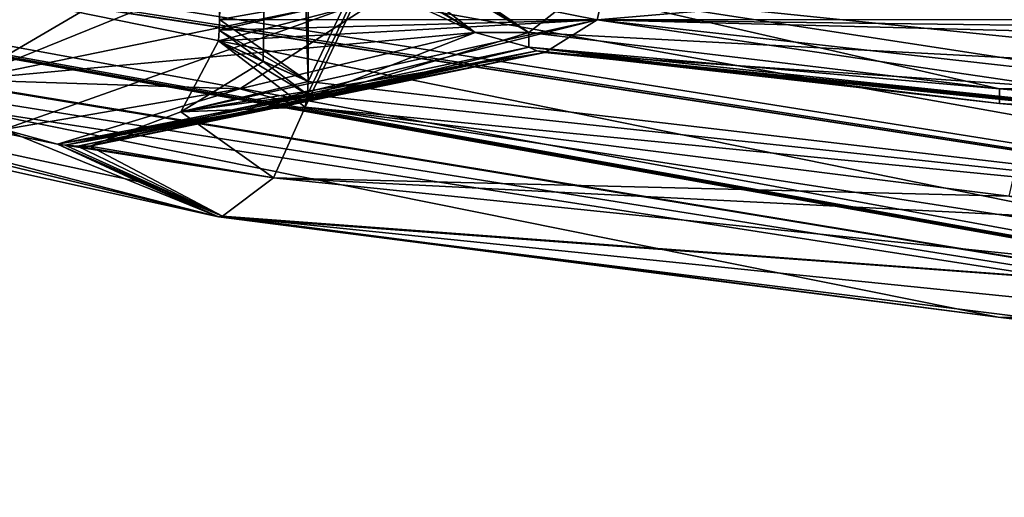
# Model space of a CAD drawing. Header units: millimetres. Extents: x -155 to 35, y -48 to 35.
# Tile 50 of 256: x -121.992 to -121.191, y -47.894 to -47.506. Entities that reach past the tile are written whole.
import ezdxf

# ---------------------------------------------------------------- set-up
doc = ezdxf.new("R2010")
doc.units = ezdxf.units.MM
doc.header["$LTSCALE"] = 65.185185
for name, color, linetype in [('1033', 7, 'CONTINUOUS'), ('1045', 7, 'CONTINUOUS'), ('1275', 7, 'CONTINUOUS'), ('1290', 7, 'CONTINUOUS'), ('1433', 7, 'CONTINUOUS'), ('1514', 7, 'CONTINUOUS'), ('1556', 7, 'CONTINUOUS'), ('1726', 7, 'CONTINUOUS'), ('230', 7, 'CONTINUOUS'), ('277', 7, 'CONTINUOUS'), ('363', 7, 'CONTINUOUS'), ('364', 7, 'CONTINUOUS'), ('380', 7, 'CONTINUOUS'), ('404', 7, 'CONTINUOUS'), ('425', 7, 'CONTINUOUS'), ('427', 7, 'CONTINUOUS'), ('485', 7, 'CONTINUOUS'), ('489', 7, 'CONTINUOUS'), ('491', 7, 'CONTINUOUS'), ('497', 7, 'CONTINUOUS'), ('699', 7, 'CONTINUOUS'), ('763', 7, 'CONTINUOUS'), ('796', 7, 'CONTINUOUS'), ('802', 7, 'CONTINUOUS'), ('960', 7, 'CONTINUOUS'), ('986', 7, 'CONTINUOUS')]:
    doc.layers.add(name, color=color, linetype=linetype)

msp = doc.modelspace()

# ---------------------------------------------------------------- linework, layer by layer
at = {"layer": '1033', "color": 7, "linetype": 'CONTINUOUS', "true_color": 0xe0f2ff}
for points in [[(-121.75936, -47.57675, 243.07424), (-121.86056, -47.5805, 242.93733), (-121.82988, -47.52273, 242.94773), (-121.75936, -47.57675, 243.07424)], [(-121.75936, -47.57675, 243.07424), (-121.82988, -47.52273, 242.94773), (-121.75748, -47.56644, 243.07424), (-121.75936, -47.57675, 243.07424)], [(-121.75748, -47.56644, 243.07424), (-121.82988, -47.52273, 242.94773), (-121.79339, -47.53946, 243.01094), (-121.75748, -47.56644, 243.07424)], [(-121.75684, -47.55574, 243.07424), (-121.75748, -47.56644, 243.07424), (-121.79339, -47.53946, 243.01094), (-121.75684, -47.55574, 243.07424)], [(-121.78513, -47.63403, 243.09462), (-121.93446, -47.6084, 242.9319), (-121.86056, -47.5805, 242.93733), (-121.78513, -47.63403, 243.09462)], [(-121.75936, -47.57675, 243.07424), (-121.78513, -47.63403, 243.09462), (-121.86056, -47.5805, 242.93733), (-121.75936, -47.57675, 243.07424)], [(-121.82982, -47.66589, 243.1589), (-121.8954, -47.63703, 243.04531), (-121.96082, -47.6067, 242.93201), (-121.82982, -47.66589, 243.1589)], [(-121.82657, -47.66538, 243.15345), (-121.82982, -47.66589, 243.1589), (-121.96082, -47.6067, 242.93201), (-121.82657, -47.66538, 243.15345)], [(-121.82657, -47.66538, 243.15345), (-121.96082, -47.6067, 242.93201), (-121.95449, -47.60758, 242.9319), (-121.82657, -47.66538, 243.15345)], [(-121.82657, -47.66538, 243.15345), (-121.95449, -47.60758, 242.9319), (-121.94446, -47.60837, 242.93183), (-121.82657, -47.66538, 243.15345)], [(-121.93446, -47.6084, 242.9319), (-121.82657, -47.66538, 243.15345), (-121.94446, -47.60837, 242.93183), (-121.93446, -47.6084, 242.9319)], [(-121.78513, -47.63403, 243.09462), (-121.82657, -47.66538, 243.15345), (-121.93446, -47.6084, 242.9319), (-121.78513, -47.63403, 243.09462)]]:
    msp.add_3dface(points, dxfattribs=at)
at = {"layer": '1045', "color": 7, "linetype": 'CONTINUOUS', "true_color": 0xe0f2ff}
msp.add_3dface([(-121.81377, -47.4023, 241.90888), (-121.62105, -47.51587, 242.24268), (-121.69105, -47.48347, 242.24979), (-121.81377, -47.4023, 241.90888)], dxfattribs=at)
at = {"layer": '1275', "color": 7, "linetype": 'CONTINUOUS', "true_color": 0xe0f2ff}
for points in [[(-121.82901, -47.5054, 247.05076), (-121.82923, -47.51412, 247.05114), (-121.75684, -45.15, 246.92576), (-121.82901, -47.5054, 247.05076)], [(-121.82923, -47.51412, 247.05114), (-121.79339, -47.53946, 246.98906), (-121.75684, -45.15, 246.92576), (-121.82923, -47.51412, 247.05114)], [(-121.79339, -47.53946, 246.98906), (-121.75684, -47.55574, 246.92576), (-121.75684, -45.15, 246.92576), (-121.79339, -47.53946, 246.98906)], [(-121.82923, -47.51412, 247.05114), (-121.82988, -47.52273, 247.05227), (-121.79339, -47.53946, 246.98906), (-121.82923, -47.51412, 247.05114)]]:
    msp.add_3dface(points, dxfattribs=at)
at = {"layer": '1290', "color": 7, "linetype": 'CONTINUOUS', "true_color": 0xe0f2ff}
for points in [[(-121.60754, -45.45594, 243.95), (-120, -47.7943, 243.95), (-121.60754, -45.15, 243.95), (-121.60754, -45.45594, 243.95)], [(-120, -47.7943, 243.95), (-120.75056, -45.36801, 243.95), (-121.60754, -45.15, 243.95), (-120, -47.7943, 243.95)], [(-121.60754, -45.45594, 243.95), (-121.72969, -45.54836, 243.95), (-120, -47.7943, 243.95), (-121.60754, -45.45594, 243.95)], [(-121.72969, -45.54836, 243.95), (-121.83737, -45.58973, 243.95), (-120, -47.7943, 243.95), (-121.72969, -45.54836, 243.95)], [(-120, -47.7943, 243.95), (-121.83737, -45.58973, 243.95), (-122.98296, -45.82187, 243.95), (-120, -47.7943, 243.95)], [(-124.10094, -46.16301, 243.95), (-120, -47.7943, 243.95), (-122.98296, -45.82187, 243.95), (-124.10094, -46.16301, 243.95)], [(-124.10094, -47.0617, 243.95), (-120, -47.7943, 243.95), (-124.10094, -46.16301, 243.95), (-124.10094, -47.0617, 243.95)]]:
    msp.add_3dface(points, dxfattribs=at)
at = {"layer": '1433', "color": 7, "linetype": 'CONTINUOUS', "true_color": 0xe0f2ff}
for points in [[(-121.75936, -47.57675, 246.92576), (-121.18666, -47.64908, 246.92576), (-120.61118, -45.15, 246.92576), (-121.75936, -47.57675, 246.92576)], [(-121.75748, -47.56644, 246.92576), (-121.75936, -47.57675, 246.92576), (-120.61118, -45.15, 246.92576), (-121.75748, -47.56644, 246.92576)], [(-121.75684, -47.55574, 246.92576), (-121.75748, -47.56644, 246.92576), (-120.61118, -45.15, 246.92576), (-121.75684, -47.55574, 246.92576)], [(-121.75684, -47.55574, 246.92576), (-120.61118, -45.15, 246.92576), (-121.75684, -45.15, 246.92576), (-121.75684, -47.55574, 246.92576)]]:
    msp.add_3dface(points, dxfattribs=at)
at = {"layer": '1514', "color": 7, "linetype": 'CONTINUOUS', "true_color": 0xe0f2ff}
msp.add_3dface([(-124.10094, -47.0617, 246.05), (-120, -45.45, 246.05), (-120, -47.7943, 246.05), (-124.10094, -47.0617, 246.05)], dxfattribs=at)
at = {"layer": '1556', "color": 7, "linetype": 'CONTINUOUS', "true_color": 0xe0f2ff}
for points in [[(-120.61118, -47.68952, 243.07424), (-121.75684, -47.55574, 243.07424), (-121.75684, -45.15, 243.07424), (-120.61118, -47.68952, 243.07424)], [(-120.61118, -47.68952, 243.07424), (-121.75684, -45.15, 243.07424), (-120.61118, -45.15, 243.07424), (-120.61118, -47.68952, 243.07424)], [(-120.61118, -47.68952, 243.07424), (-121.75748, -47.56644, 243.07424), (-121.75684, -47.55574, 243.07424), (-120.61118, -47.68952, 243.07424)], [(-120.61118, -47.68952, 243.07424), (-121.75936, -47.57675, 243.07424), (-121.75748, -47.56644, 243.07424), (-120.61118, -47.68952, 243.07424)], [(-120.61118, -47.68952, 243.07424), (-121.18666, -47.64908, 243.07424), (-121.75936, -47.57675, 243.07424), (-120.61118, -47.68952, 243.07424)]]:
    msp.add_3dface(points, dxfattribs=at)
at = {"layer": '1726', "color": 7, "linetype": 'CONTINUOUS', "true_color": 0xe0f2ff}
for points in [[(-121.75684, -47.55574, 243.07424), (-121.82901, -47.5054, 242.94924), (-121.82901, -45.15, 242.94924), (-121.75684, -47.55574, 243.07424)], [(-121.75684, -47.55574, 243.07424), (-121.82901, -45.15, 242.94924), (-121.75684, -45.15, 243.07424), (-121.75684, -47.55574, 243.07424)], [(-121.82923, -47.51412, 242.94886), (-121.82901, -47.5054, 242.94924), (-121.75684, -47.55574, 243.07424), (-121.82923, -47.51412, 242.94886)], [(-121.82988, -47.52273, 242.94773), (-121.82923, -47.51412, 242.94886), (-121.75684, -47.55574, 243.07424), (-121.82988, -47.52273, 242.94773)], [(-121.82988, -47.52273, 242.94773), (-121.75684, -47.55574, 243.07424), (-121.79339, -47.53946, 243.01094), (-121.82988, -47.52273, 242.94773)]]:
    msp.add_3dface(points, dxfattribs=at)
at = {"layer": '230', "color": 7, "linetype": 'CONTINUOUS', "true_color": 0xe0f2ff}
for points in [[(-124.12848, -47.13631, 243.91062), (-120, -47.89383, 243.84034), (-124.10094, -47.0617, 243.95), (-124.12848, -47.13631, 243.91062)], [(-124.10094, -47.0617, 243.95), (-120, -47.89383, 243.84034), (-120, -47.7943, 243.95), (-124.10094, -47.0617, 243.95)], [(-124.1339, -47.151, 243.88064), (-120, -47.89383, 243.84034), (-124.12848, -47.13631, 243.91062), (-124.1339, -47.151, 243.88064)], [(-124.13556, -47.15551, 243.85), (-120, -47.89383, 243.84034), (-124.1339, -47.151, 243.88064), (-124.13556, -47.15551, 243.85)], [(-124.1354, -47.15507, 243.84034), (-120, -47.89383, 243.84034), (-124.13556, -47.15551, 243.85), (-124.1354, -47.15507, 243.84034)]]:
    msp.add_3dface(points, dxfattribs=at)
at = {"layer": '277', "color": 7, "linetype": 'CONTINUOUS', "true_color": 0xe0f2ff}
for points in [[(-124.07221, -47.16635, 246.26911), (-124.1354, -47.15507, 246.15966), (-120, -47.89383, 246.15966), (-124.07221, -47.16635, 246.26911)], [(-124.00896, -47.1762, 246.37866), (-124.07221, -47.16635, 246.26911), (-120, -47.89383, 246.15966), (-124.00896, -47.1762, 246.37866)], [(-124.00896, -47.1762, 246.37866), (-120, -47.89383, 246.15966), (-123.58755, -47.2522, 246.8411), (-124.00896, -47.1762, 246.37866)], [(-123.58755, -47.2522, 246.8411), (-120, -47.89383, 246.15966), (-122.946, -47.43614, 246.8411), (-123.58755, -47.2522, 246.8411)], [(-121.81377, -47.4023, 248.09112), (-121.62105, -47.51587, 247.75732), (-121.77011, -47.4023, 248.11633), (-121.81377, -47.4023, 248.09112)], [(-121.62105, -47.51587, 247.75732), (-121.57739, -47.51587, 247.78253), (-121.77011, -47.4023, 248.11633), (-121.62105, -47.51587, 247.75732)], [(-122.946, -47.43614, 246.8411), (-120, -47.89383, 246.15966), (-122.88049, -47.43401, 246.95457), (-122.946, -47.43614, 246.8411)], [(-120, -47.89383, 246.15966), (-122.81501, -47.43038, 247.06799), (-122.88049, -47.43401, 246.95457), (-120, -47.89383, 246.15966)], [(-120, -47.89383, 246.15966), (-122.77134, -47.43643, 247.0932), (-122.81501, -47.43038, 247.06799), (-120, -47.89383, 246.15966)], [(-122.77134, -47.43643, 247.0932), (-120, -47.89383, 246.15966), (-121.82982, -47.66589, 246.8411), (-122.77134, -47.43643, 247.0932)], [(-122.38922, -47.52195, 247.0932), (-122.77134, -47.43643, 247.0932), (-121.82982, -47.66589, 246.8411), (-122.38922, -47.52195, 247.0932)], [(-121.62105, -47.51587, 247.75732), (-121.81244, -47.56165, 247.42582), (-121.76878, -47.57362, 247.40061), (-121.62105, -47.51587, 247.75732)], [(-121.57739, -47.52788, 247.73211), (-121.62105, -47.51587, 247.75732), (-121.76878, -47.57362, 247.40061), (-121.57739, -47.52788, 247.73211)], [(-121.57739, -47.51587, 247.78253), (-121.62105, -47.51587, 247.75732), (-121.57739, -47.52788, 247.73211), (-121.57739, -47.51587, 247.78253)], [(-121.19461, -47.56165, 247.78253), (-121.57739, -47.51587, 247.78253), (-121.57739, -47.52788, 247.73211), (-121.19461, -47.56165, 247.78253)], [(-122.00448, -47.59477, 247.0932), (-122.38922, -47.52195, 247.0932), (-121.82982, -47.66589, 246.8411), (-122.00448, -47.59477, 247.0932)], [(-121.19461, -47.57362, 247.73211), (-121.19461, -47.56165, 247.78253), (-121.57739, -47.52788, 247.73211), (-121.19461, -47.57362, 247.73211)], [(-121.81244, -47.56165, 247.42582), (-122.00448, -47.59477, 247.0932), (-121.96082, -47.6067, 247.06799), (-121.81244, -47.56165, 247.42582)], [(-121.76878, -47.57362, 247.40061), (-121.81244, -47.56165, 247.42582), (-121.96082, -47.6067, 247.06799), (-121.76878, -47.57362, 247.40061)], [(-120.81053, -47.59477, 247.78253), (-121.19461, -47.56165, 247.78253), (-121.19461, -47.57362, 247.73211), (-120.81053, -47.59477, 247.78253)], [(-120.81053, -47.6067, 247.73211), (-120.81053, -47.59477, 247.78253), (-121.19461, -47.57362, 247.73211), (-120.81053, -47.6067, 247.73211)], [(-121.96082, -47.6067, 247.06799), (-122.00448, -47.59477, 247.0932), (-121.82982, -47.66589, 246.8411), (-121.96082, -47.6067, 247.06799)], [(-121.8954, -47.63703, 246.95469), (-121.96082, -47.6067, 247.06799), (-121.82982, -47.66589, 246.8411), (-121.8954, -47.63703, 246.95469)], [(-121.82982, -47.66589, 246.8411), (-120, -47.89383, 246.15966), (-121.19569, -47.74749, 246.8411), (-121.82982, -47.66589, 246.8411)], [(-121.19569, -47.74749, 246.8411), (-120, -47.89383, 246.15966), (-120.55809, -47.79478, 246.8411), (-121.19569, -47.74749, 246.8411)]]:
    msp.add_3dface(points, dxfattribs=at)
at = {"layer": '363', "color": 7, "linetype": 'CONTINUOUS', "true_color": 0xe0f2ff}
for points in [[(-124.1287, -47.1369, 246.09022), (-124.10094, -47.0617, 246.05), (-120, -47.7943, 246.05), (-124.1287, -47.1369, 246.09022)], [(-124.13395, -47.15121, 246.12005), (-124.1287, -47.1369, 246.09022), (-120, -47.7943, 246.05), (-124.13395, -47.15121, 246.12005)], [(-124.13556, -47.15551, 246.15), (-124.13395, -47.15121, 246.12005), (-120, -47.7943, 246.05), (-124.13556, -47.15551, 246.15)], [(-124.1354, -47.15507, 246.15966), (-124.13556, -47.15551, 246.15), (-120, -47.7943, 246.05), (-124.1354, -47.15507, 246.15966)], [(-120, -47.89383, 246.15966), (-124.1354, -47.15507, 246.15966), (-120, -47.7943, 246.05), (-120, -47.89383, 246.15966)]]:
    msp.add_3dface(points, dxfattribs=at)
at = {"layer": '364', "color": 7, "linetype": 'CONTINUOUS', "true_color": 0xe0f2ff}
for points in [[(-120, -47.89383, 243.84034), (-124.1354, -47.15507, 243.84034), (-120.55809, -47.79478, 243.1589), (-120, -47.89383, 243.84034)], [(-120.55809, -47.79478, 243.1589), (-124.1354, -47.15507, 243.84034), (-121.19569, -47.74749, 243.1589), (-120.55809, -47.79478, 243.1589)], [(-121.19569, -47.74749, 243.1589), (-124.1354, -47.15507, 243.84034), (-121.82982, -47.66589, 243.1589), (-121.19569, -47.74749, 243.1589)], [(-121.82982, -47.66589, 243.1589), (-124.1354, -47.15507, 243.84034), (-121.8954, -47.63703, 243.04531), (-121.82982, -47.66589, 243.1589)], [(-121.8954, -47.63703, 243.04531), (-124.1354, -47.15507, 243.84034), (-121.96082, -47.6067, 242.93201), (-121.8954, -47.63703, 243.04531)], [(-121.96082, -47.6067, 242.93201), (-124.1354, -47.15507, 243.84034), (-122.00448, -47.59477, 242.9068), (-121.96082, -47.6067, 242.93201)], [(-121.81377, -47.4023, 241.90888), (-121.77011, -47.4023, 241.88367), (-121.62105, -47.51587, 242.24268), (-121.81377, -47.4023, 241.90888)], [(-121.77011, -47.4023, 241.88367), (-121.57739, -47.51587, 242.21747), (-121.62105, -47.51587, 242.24268), (-121.77011, -47.4023, 241.88367)], [(-121.62105, -47.51587, 242.24268), (-121.76878, -47.57362, 242.59939), (-121.81244, -47.56165, 242.57418), (-121.62105, -47.51587, 242.24268)], [(-121.57739, -47.52788, 242.26789), (-121.76878, -47.57362, 242.59939), (-121.57739, -47.51587, 242.21747), (-121.57739, -47.52788, 242.26789)], [(-121.57739, -47.51587, 242.21747), (-121.76878, -47.57362, 242.59939), (-121.62105, -47.51587, 242.24268), (-121.57739, -47.51587, 242.21747)], [(-121.19461, -47.56165, 242.21747), (-121.57739, -47.52788, 242.26789), (-121.57739, -47.51587, 242.21747), (-121.19461, -47.56165, 242.21747)], [(-121.19461, -47.57362, 242.26789), (-121.57739, -47.52788, 242.26789), (-121.19461, -47.56165, 242.21747), (-121.19461, -47.57362, 242.26789)], [(-121.96082, -47.6067, 242.93201), (-122.00448, -47.59477, 242.9068), (-121.81244, -47.56165, 242.57418), (-121.96082, -47.6067, 242.93201)], [(-121.76878, -47.57362, 242.59939), (-121.96082, -47.6067, 242.93201), (-121.81244, -47.56165, 242.57418), (-121.76878, -47.57362, 242.59939)], [(-120.81053, -47.59477, 242.21747), (-121.19461, -47.57362, 242.26789), (-121.19461, -47.56165, 242.21747), (-120.81053, -47.59477, 242.21747)], [(-120.81053, -47.6067, 242.26789), (-121.19461, -47.57362, 242.26789), (-120.81053, -47.59477, 242.21747), (-120.81053, -47.6067, 242.26789)]]:
    msp.add_3dface(points, dxfattribs=at)
at = {"layer": '380', "color": 7, "linetype": 'CONTINUOUS', "true_color": 0xe0f2ff}
for points in [[(-121.50651, -47.43912, 247.60935), (-121.52191, -47.50568, 247.63603), (-121.66752, -47.47677, 247.33045), (-121.50651, -47.43912, 247.60935)], [(-121.66752, -47.47677, 247.33045), (-121.52191, -47.50568, 247.63603), (-121.82901, -47.5054, 247.05076), (-121.66752, -47.47677, 247.33045)], [(-121.52191, -47.50568, 247.63603), (-121.56424, -47.53232, 247.70935), (-121.86056, -47.5805, 247.06267), (-121.52191, -47.50568, 247.63603)], [(-121.82988, -47.52273, 247.05227), (-121.52191, -47.50568, 247.63603), (-121.86056, -47.5805, 247.06267), (-121.82988, -47.52273, 247.05227)], [(-121.82923, -47.51412, 247.05114), (-121.52191, -47.50568, 247.63603), (-121.82988, -47.52273, 247.05227), (-121.82923, -47.51412, 247.05114)], [(-121.82901, -47.5054, 247.05076), (-121.52191, -47.50568, 247.63603), (-121.82923, -47.51412, 247.05114), (-121.82901, -47.5054, 247.05076)], [(-121.57739, -47.52788, 247.73211), (-121.76878, -47.57362, 247.40061), (-121.95449, -47.60758, 247.0681), (-121.57739, -47.52788, 247.73211)], [(-121.57739, -47.52788, 247.73211), (-121.95449, -47.60758, 247.0681), (-121.57084, -47.53076, 247.72078), (-121.57739, -47.52788, 247.73211)], [(-121.95449, -47.60758, 247.0681), (-121.94446, -47.60837, 247.06817), (-121.57084, -47.53076, 247.72078), (-121.95449, -47.60758, 247.0681)], [(-121.94446, -47.60837, 247.06817), (-121.93446, -47.6084, 247.0681), (-121.57084, -47.53076, 247.72078), (-121.94446, -47.60837, 247.06817)], [(-121.93446, -47.6084, 247.0681), (-121.56424, -47.53232, 247.70935), (-121.57084, -47.53076, 247.72078), (-121.93446, -47.6084, 247.0681)], [(-121.86056, -47.5805, 247.06267), (-121.56424, -47.53232, 247.70935), (-121.93446, -47.6084, 247.0681), (-121.86056, -47.5805, 247.06267)], [(-121.76878, -47.57362, 247.40061), (-121.96082, -47.6067, 247.06799), (-121.95449, -47.60758, 247.0681), (-121.76878, -47.57362, 247.40061)]]:
    msp.add_3dface(points, dxfattribs=at)
at = {"layer": '404', "color": 7, "linetype": 'CONTINUOUS', "true_color": 0xe0f2ff}
msp.add_3dface([(-121.77011, -47.4023, 248.11633), (-121.57739, -47.51587, 247.78253), (-121.53623, -47.48347, 247.83959), (-121.77011, -47.4023, 248.11633)], dxfattribs=at)
at = {"layer": '425', "color": 7, "linetype": 'CONTINUOUS', "true_color": 0xe0f2ff}
for points in [[(-121.75936, -47.57675, 246.92576), (-121.78513, -47.63403, 246.90538), (-121.18666, -47.64908, 246.92576), (-121.75936, -47.57675, 246.92576)], [(-121.78513, -47.63403, 246.90538), (-121.82657, -47.66538, 246.84655), (-120.59583, -47.75652, 246.90387), (-121.78513, -47.63403, 246.90538)], [(-121.18666, -47.64908, 246.92576), (-121.78513, -47.63403, 246.90538), (-120.6111, -47.69322, 246.92576), (-121.18666, -47.64908, 246.92576)], [(-120.6111, -47.69322, 246.92576), (-121.78513, -47.63403, 246.90538), (-120.59583, -47.75652, 246.90387), (-120.6111, -47.69322, 246.92576)], [(-121.82982, -47.66589, 246.8411), (-120.59583, -47.75652, 246.90387), (-121.82657, -47.66538, 246.84655), (-121.82982, -47.66589, 246.8411)], [(-121.82982, -47.66589, 246.8411), (-121.19569, -47.74749, 246.8411), (-120.59583, -47.75652, 246.90387), (-121.82982, -47.66589, 246.8411)], [(-121.19569, -47.74749, 246.8411), (-120.55809, -47.79478, 246.8411), (-120.59583, -47.75652, 246.90387), (-121.19569, -47.74749, 246.8411)]]:
    msp.add_3dface(points, dxfattribs=at)
at = {"layer": '427', "color": 7, "linetype": 'CONTINUOUS', "true_color": 0xe0f2ff}
for points in [[(-122.02093, -47.27718, 248.39293), (-121.62105, -47.51587, 247.75732), (-122.01299, -47.27754, 248.4073), (-122.02093, -47.27718, 248.39293)], [(-121.62105, -47.51587, 247.75732), (-122.02093, -47.27718, 248.39293), (-121.69105, -47.48347, 247.75021), (-121.62105, -47.51587, 247.75732)], [(-121.62105, -47.51587, 247.75732), (-121.81377, -47.4023, 248.09112), (-122.01299, -47.27754, 248.4073), (-121.62105, -47.51587, 247.75732)]]:
    msp.add_3dface(points, dxfattribs=at)
at = {"layer": '485', "color": 7, "linetype": 'CONTINUOUS', "true_color": 0xe0f2ff}
for points in [[(-121.52191, -47.50568, 247.63603), (-121.50651, -47.43912, 247.60935), (-120.86238, -47.52273, 247.61086), (-121.52191, -47.50568, 247.63603)], [(-120.86238, -47.52273, 247.61086), (-121.50651, -47.43912, 247.60935), (-120.86173, -47.51412, 247.60973), (-120.86238, -47.52273, 247.61086)], [(-120.86173, -47.51412, 247.60973), (-121.50651, -47.43912, 247.60935), (-121.18447, -47.47677, 247.60935), (-120.86173, -47.51412, 247.60973)], [(-121.56424, -47.53232, 247.70935), (-121.52191, -47.50568, 247.63603), (-120.8238, -47.6084, 247.70935), (-121.56424, -47.53232, 247.70935)], [(-121.52191, -47.50568, 247.63603), (-120.86238, -47.52273, 247.61086), (-120.85604, -47.5805, 247.64263), (-121.52191, -47.50568, 247.63603)], [(-121.52191, -47.50568, 247.63603), (-120.85604, -47.5805, 247.64263), (-120.8238, -47.6084, 247.70935), (-121.52191, -47.50568, 247.63603)], [(-121.19461, -47.57362, 247.73211), (-121.57739, -47.52788, 247.73211), (-121.57084, -47.53076, 247.72078), (-121.19461, -47.57362, 247.73211)], [(-120.81053, -47.6067, 247.73211), (-121.19461, -47.57362, 247.73211), (-121.57084, -47.53076, 247.72078), (-120.81053, -47.6067, 247.73211)], [(-121.57084, -47.53076, 247.72078), (-121.56424, -47.53232, 247.70935), (-120.81886, -47.60837, 247.71803), (-121.57084, -47.53076, 247.72078)], [(-121.57084, -47.53076, 247.72078), (-120.81886, -47.60837, 247.71803), (-120.81378, -47.60758, 247.72669), (-121.57084, -47.53076, 247.72078)], [(-121.57084, -47.53076, 247.72078), (-120.81378, -47.60758, 247.72669), (-120.81053, -47.6067, 247.73211), (-121.57084, -47.53076, 247.72078)], [(-121.56424, -47.53232, 247.70935), (-120.8238, -47.6084, 247.70935), (-120.81886, -47.60837, 247.71803), (-121.56424, -47.53232, 247.70935)]]:
    msp.add_3dface(points, dxfattribs=at)
at = {"layer": '489', "color": 7, "linetype": 'CONTINUOUS', "true_color": 0xe0f2ff}
for points in [[(-121.57739, -47.51587, 247.78253), (-120.846, -47.55435, 247.83973), (-121.53623, -47.48347, 247.83959), (-121.57739, -47.51587, 247.78253)], [(-120.846, -47.55435, 247.83973), (-120.86131, -47.49358, 247.85935), (-121.53623, -47.48347, 247.83959), (-120.846, -47.55435, 247.83973)], [(-121.57739, -47.51587, 247.78253), (-121.19461, -47.56165, 247.78253), (-120.846, -47.55435, 247.83973), (-121.57739, -47.51587, 247.78253)], [(-121.19461, -47.56165, 247.78253), (-120.81053, -47.59477, 247.78253), (-120.846, -47.55435, 247.83973), (-121.19461, -47.56165, 247.78253)]]:
    msp.add_3dface(points, dxfattribs=at)
at = {"layer": '491', "color": 7, "linetype": 'CONTINUOUS', "true_color": 0xe0f2ff}
for points in [[(-121.69105, -47.48347, 247.75021), (-121.72147, -47.42681, 247.73702), (-122.03628, -47.55435, 247.15252), (-121.69105, -47.48347, 247.75021)], [(-122.03628, -47.55435, 247.15252), (-121.72147, -47.42681, 247.73702), (-121.8833, -47.46476, 247.45671), (-122.03628, -47.55435, 247.15252)], [(-122.04561, -47.49358, 247.17559), (-122.03628, -47.55435, 247.15252), (-121.8833, -47.46476, 247.45671), (-122.04561, -47.49358, 247.17559)], [(-122.00448, -47.59477, 247.0932), (-121.69105, -47.48347, 247.75021), (-122.03628, -47.55435, 247.15252), (-122.00448, -47.59477, 247.0932)], [(-122.00448, -47.59477, 247.0932), (-121.81244, -47.56165, 247.42582), (-121.69105, -47.48347, 247.75021), (-122.00448, -47.59477, 247.0932)], [(-121.81244, -47.56165, 247.42582), (-121.62105, -47.51587, 247.75732), (-121.69105, -47.48347, 247.75021), (-121.81244, -47.56165, 247.42582)]]:
    msp.add_3dface(points, dxfattribs=at)
at = {"layer": '497', "color": 7, "linetype": 'CONTINUOUS', "true_color": 0xe0f2ff}
for points in [[(-121.82988, -47.52273, 247.05227), (-121.86056, -47.5805, 247.06267), (-121.79339, -47.53946, 246.98906), (-121.82988, -47.52273, 247.05227)], [(-121.79339, -47.53946, 246.98906), (-121.86056, -47.5805, 247.06267), (-121.75684, -47.55574, 246.92576), (-121.79339, -47.53946, 246.98906)], [(-121.75684, -47.55574, 246.92576), (-121.86056, -47.5805, 247.06267), (-121.75748, -47.56644, 246.92576), (-121.75684, -47.55574, 246.92576)], [(-121.86056, -47.5805, 247.06267), (-121.75936, -47.57675, 246.92576), (-121.75748, -47.56644, 246.92576), (-121.86056, -47.5805, 247.06267)], [(-121.86056, -47.5805, 247.06267), (-121.93446, -47.6084, 247.0681), (-121.78513, -47.63403, 246.90538), (-121.86056, -47.5805, 247.06267)], [(-121.86056, -47.5805, 247.06267), (-121.78513, -47.63403, 246.90538), (-121.75936, -47.57675, 246.92576), (-121.86056, -47.5805, 247.06267)], [(-121.96082, -47.6067, 247.06799), (-121.8954, -47.63703, 246.95469), (-121.82657, -47.66538, 246.84655), (-121.96082, -47.6067, 247.06799)], [(-121.95449, -47.60758, 247.0681), (-121.96082, -47.6067, 247.06799), (-121.82657, -47.66538, 246.84655), (-121.95449, -47.60758, 247.0681)], [(-121.94446, -47.60837, 247.06817), (-121.95449, -47.60758, 247.0681), (-121.78513, -47.63403, 246.90538), (-121.94446, -47.60837, 247.06817)], [(-121.95449, -47.60758, 247.0681), (-121.82657, -47.66538, 246.84655), (-121.78513, -47.63403, 246.90538), (-121.95449, -47.60758, 247.0681)], [(-121.93446, -47.6084, 247.0681), (-121.94446, -47.60837, 247.06817), (-121.78513, -47.63403, 246.90538), (-121.93446, -47.6084, 247.0681)], [(-121.8954, -47.63703, 246.95469), (-121.82982, -47.66589, 246.8411), (-121.82657, -47.66538, 246.84655), (-121.8954, -47.63703, 246.95469)]]:
    msp.add_3dface(points, dxfattribs=at)
at = {"layer": '699', "color": 7, "linetype": 'CONTINUOUS', "true_color": 0xe0f2ff}
for points in [[(-121.50651, -47.43912, 242.39065), (-121.52191, -47.50568, 242.36397), (-121.18447, -47.47677, 242.39065), (-121.50651, -47.43912, 242.39065)], [(-121.18447, -47.47677, 242.39065), (-121.52191, -47.50568, 242.36397), (-120.86151, -47.5054, 242.39065), (-121.18447, -47.47677, 242.39065)], [(-121.52191, -47.50568, 242.36397), (-121.56424, -47.53232, 242.29065), (-120.85604, -47.5805, 242.35738), (-121.52191, -47.50568, 242.36397)], [(-120.86151, -47.5054, 242.39065), (-121.52191, -47.50568, 242.36397), (-120.86173, -47.51412, 242.39027), (-120.86151, -47.5054, 242.39065)], [(-120.86173, -47.51412, 242.39027), (-121.52191, -47.50568, 242.36397), (-120.86238, -47.52273, 242.38914), (-120.86173, -47.51412, 242.39027)], [(-120.86238, -47.52273, 242.38914), (-121.52191, -47.50568, 242.36397), (-120.85604, -47.5805, 242.35738), (-120.86238, -47.52273, 242.38914)], [(-121.57739, -47.52788, 242.26789), (-121.19461, -47.57362, 242.26789), (-120.81378, -47.60758, 242.27331), (-121.57739, -47.52788, 242.26789)], [(-121.57739, -47.52788, 242.26789), (-120.81378, -47.60758, 242.27331), (-121.57084, -47.53076, 242.27922), (-121.57739, -47.52788, 242.26789)], [(-120.8238, -47.6084, 242.29065), (-121.56424, -47.53232, 242.29065), (-121.57084, -47.53076, 242.27922), (-120.8238, -47.6084, 242.29065)], [(-120.81886, -47.60837, 242.28197), (-120.8238, -47.6084, 242.29065), (-121.57084, -47.53076, 242.27922), (-120.81886, -47.60837, 242.28197)], [(-120.81378, -47.60758, 242.27331), (-120.81886, -47.60837, 242.28197), (-121.57084, -47.53076, 242.27922), (-120.81378, -47.60758, 242.27331)], [(-120.85604, -47.5805, 242.35738), (-121.56424, -47.53232, 242.29065), (-120.8238, -47.6084, 242.29065), (-120.85604, -47.5805, 242.35738)], [(-121.19461, -47.57362, 242.26789), (-120.81053, -47.6067, 242.26789), (-120.81378, -47.60758, 242.27331), (-121.19461, -47.57362, 242.26789)]]:
    msp.add_3dface(points, dxfattribs=at)
at = {"layer": '763', "color": 7, "linetype": 'CONTINUOUS', "true_color": 0xe0f2ff}
for points in [[(-121.53623, -47.48347, 242.16041), (-121.5096, -47.42681, 242.14065), (-120.846, -47.55435, 242.16027), (-121.53623, -47.48347, 242.16041)], [(-121.5096, -47.42681, 242.14065), (-121.18592, -47.46476, 242.14065), (-120.846, -47.55435, 242.16027), (-121.5096, -47.42681, 242.14065)], [(-121.19461, -47.56165, 242.21747), (-121.57739, -47.51587, 242.21747), (-121.53623, -47.48347, 242.16041), (-121.19461, -47.56165, 242.21747)], [(-120.81053, -47.59477, 242.21747), (-121.19461, -47.56165, 242.21747), (-121.53623, -47.48347, 242.16041), (-120.81053, -47.59477, 242.21747)], [(-120.81053, -47.59477, 242.21747), (-121.53623, -47.48347, 242.16041), (-120.846, -47.55435, 242.16027), (-120.81053, -47.59477, 242.21747)]]:
    msp.add_3dface(points, dxfattribs=at)
at = {"layer": '796', "color": 7, "linetype": 'CONTINUOUS', "true_color": 0xe0f2ff}
for points in [[(-121.75936, -47.57675, 243.07424), (-120.59583, -47.75652, 243.09613), (-121.78513, -47.63403, 243.09462), (-121.75936, -47.57675, 243.07424)], [(-121.18666, -47.64908, 243.07424), (-120.59583, -47.75652, 243.09613), (-121.75936, -47.57675, 243.07424), (-121.18666, -47.64908, 243.07424)], [(-121.78513, -47.63403, 243.09462), (-120.59583, -47.75652, 243.09613), (-121.82657, -47.66538, 243.15345), (-121.78513, -47.63403, 243.09462)], [(-121.19569, -47.74749, 243.1589), (-121.82982, -47.66589, 243.1589), (-121.82657, -47.66538, 243.15345), (-121.19569, -47.74749, 243.1589)], [(-120.55809, -47.79478, 243.1589), (-121.19569, -47.74749, 243.1589), (-121.82657, -47.66538, 243.15345), (-120.55809, -47.79478, 243.1589)], [(-120.59583, -47.75652, 243.09613), (-120.55809, -47.79478, 243.1589), (-121.82657, -47.66538, 243.15345), (-120.59583, -47.75652, 243.09613)]]:
    msp.add_3dface(points, dxfattribs=at)
at = {"layer": '802', "color": 7, "linetype": 'CONTINUOUS', "true_color": 0xe0f2ff}
for points in [[(-121.9279, -47.27718, 241.55335), (-121.57739, -47.51587, 242.21747), (-121.94431, -47.27754, 241.55305), (-121.9279, -47.27718, 241.55335)], [(-121.57739, -47.51587, 242.21747), (-121.77011, -47.4023, 241.88367), (-121.94431, -47.27754, 241.55305), (-121.57739, -47.51587, 242.21747)], [(-121.53623, -47.48347, 242.16041), (-121.57739, -47.51587, 242.21747), (-121.9279, -47.27718, 241.55335), (-121.53623, -47.48347, 242.16041)]]:
    msp.add_3dface(points, dxfattribs=at)
at = {"layer": '960', "color": 7, "linetype": 'CONTINUOUS', "true_color": 0xe0f2ff}
for points in [[(-122.04561, -47.49358, 242.82441), (-121.69105, -47.48347, 242.24979), (-122.03628, -47.55435, 242.84748), (-122.04561, -47.49358, 242.82441)], [(-121.69105, -47.48347, 242.24979), (-121.62105, -47.51587, 242.24268), (-122.03628, -47.55435, 242.84748), (-121.69105, -47.48347, 242.24979)], [(-121.62105, -47.51587, 242.24268), (-121.81244, -47.56165, 242.57418), (-122.03628, -47.55435, 242.84748), (-121.62105, -47.51587, 242.24268)], [(-121.81244, -47.56165, 242.57418), (-122.00448, -47.59477, 242.9068), (-122.03628, -47.55435, 242.84748), (-121.81244, -47.56165, 242.57418)]]:
    msp.add_3dface(points, dxfattribs=at)
at = {"layer": '986', "color": 7, "linetype": 'CONTINUOUS', "true_color": 0xe0f2ff}
for points in [[(-121.52191, -47.50568, 242.36397), (-121.50651, -47.43912, 242.39065), (-121.82988, -47.52273, 242.94773), (-121.52191, -47.50568, 242.36397)], [(-121.82988, -47.52273, 242.94773), (-121.50651, -47.43912, 242.39065), (-121.82923, -47.51412, 242.94886), (-121.82988, -47.52273, 242.94773)], [(-121.82923, -47.51412, 242.94886), (-121.50651, -47.43912, 242.39065), (-121.66752, -47.47677, 242.66955), (-121.82923, -47.51412, 242.94886)], [(-121.82901, -47.5054, 242.94924), (-121.82923, -47.51412, 242.94886), (-121.66752, -47.47677, 242.66955), (-121.82901, -47.5054, 242.94924)], [(-121.56424, -47.53232, 242.29065), (-121.52191, -47.50568, 242.36397), (-121.93446, -47.6084, 242.9319), (-121.56424, -47.53232, 242.29065)], [(-121.93446, -47.6084, 242.9319), (-121.52191, -47.50568, 242.36397), (-121.86056, -47.5805, 242.93733), (-121.93446, -47.6084, 242.9319)], [(-121.86056, -47.5805, 242.93733), (-121.52191, -47.50568, 242.36397), (-121.82988, -47.52273, 242.94773), (-121.86056, -47.5805, 242.93733)], [(-121.96082, -47.6067, 242.93201), (-121.76878, -47.57362, 242.59939), (-121.57084, -47.53076, 242.27922), (-121.96082, -47.6067, 242.93201)], [(-121.96082, -47.6067, 242.93201), (-121.57084, -47.53076, 242.27922), (-121.95449, -47.60758, 242.9319), (-121.96082, -47.6067, 242.93201)], [(-121.95449, -47.60758, 242.9319), (-121.57084, -47.53076, 242.27922), (-121.94446, -47.60837, 242.93183), (-121.95449, -47.60758, 242.9319)], [(-121.57084, -47.53076, 242.27922), (-121.56424, -47.53232, 242.29065), (-121.94446, -47.60837, 242.93183), (-121.57084, -47.53076, 242.27922)], [(-121.56424, -47.53232, 242.29065), (-121.93446, -47.6084, 242.9319), (-121.94446, -47.60837, 242.93183), (-121.56424, -47.53232, 242.29065)], [(-121.76878, -47.57362, 242.59939), (-121.57739, -47.52788, 242.26789), (-121.57084, -47.53076, 242.27922), (-121.76878, -47.57362, 242.59939)]]:
    msp.add_3dface(points, dxfattribs=at)

doc.saveas('drawing.dxf')
